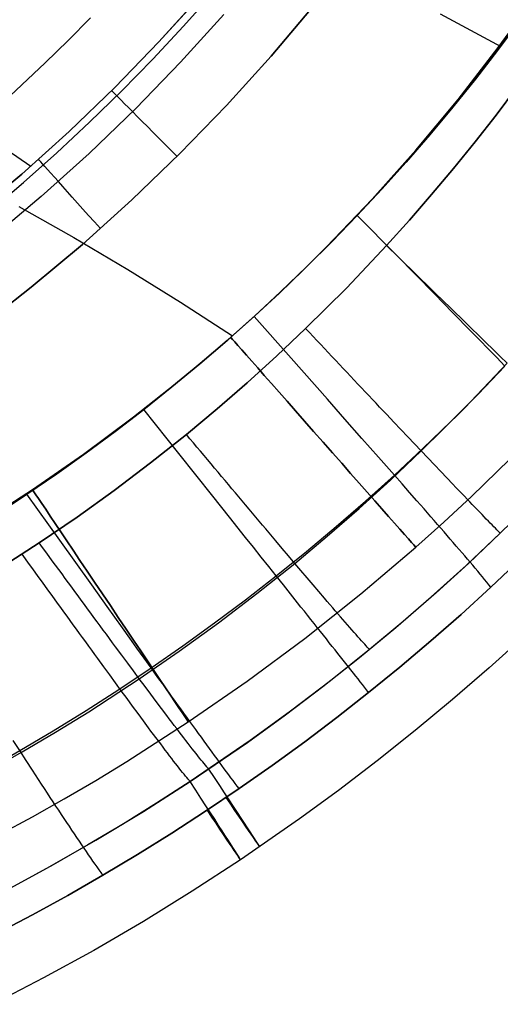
# Model space of a CAD drawing. Extents: x 35614 to 36526, y 4034 to 4838.
# Tile 43 of 79: x 36263 to 36314, y 4073 to 4178. Entities that reach past the tile are written whole.
import ezdxf

# ---------------------------------------------------------------- set-up
doc = ezdxf.new("R2010")
doc.units = 0
doc.layers.add('PREDEFINITO', color=7, linetype='CONTINUOUS')

msp = doc.modelspace()

# ---------------------------------------------------------------- linework, layer by layer
at = {"layer": 'PREDEFINITO'}
for p, q in [((36282.04, 4181.11, -310.6), (36277.47, 4176.05, -310.6)), ((36277.47, 4176.05, -310.6), (36282.04, 4181.11, -310.6)), ((36313.85, 4175.43, -380.01), (36317.96, 4181.14, -380.01)), ((36289.51, 4174.51, -319.73), (36294.12, 4179.97, -319.73)), ((36294.12, 4179.97, -319.73), (36289.51, 4174.51, -319.73)), ((36270.15, 4178.63, -229.73), (36267.74, 4176.19, -229.73)), ((36284.44, 4178.98, -317.1), (36279.8, 4173.85, -317.1)), ((36307.61, 4179.04, -99.74), (36314.11, 4175.54, -103)), ((36313.78, 4175.11, -103), (36316.09, 4178.21, -103)), ((36316.09, 4178.21, -103), (36313.78, 4175.11, -103)), ((36267.74, 4176.19, -229.73), (36265.29, 4173.78, -229.73)), ((36277.47, 4176.05, -310.6), (36272.73, 4171.16, -310.6)), ((36272.73, 4171.16, -310.6), (36277.47, 4176.05, -310.6)), ((36309.54, 4169.86, -380.01), (36313.85, 4175.43, -380.01)), ((36311.41, 4172.05, -103), (36313.78, 4175.11, -103)), ((36313.78, 4175.11, -103), (36311.41, 4172.05, -103)), ((36279.8, 4173.85, -317.1), (36274.99, 4168.88, -317.1)), ((36284.71, 4169.21, -319.73), (36289.51, 4174.51, -319.73)), ((36289.51, 4174.51, -319.73), (36284.71, 4169.21, -319.73)), ((36265.29, 4173.78, -229.73), (36262.79, 4171.42, -229.73)), ((36308.98, 4169.03, -103), (36311.41, 4172.05, -103)), ((36311.41, 4172.05, -103), (36308.98, 4169.03, -103)), ((36250.92, 4171.41, -139.73), (36263.74, 4162.73, -310.6)), ((36262.79, 4171.42, -229.73), (36260.26, 4169.11, -229.73)), ((36272.73, 4171.16, -310.6), (36267.83, 4166.43, -310.6)), ((36267.83, 4166.43, -310.6), (36272.73, 4171.16, -310.6)), ((36315.81, 4171.13, -319.73), (36313.61, 4168.19, -319.73)), ((36313.61, 4168.19, -319.73), (36315.81, 4171.13, -319.73)), ((36305.03, 4164.43, -380.01), (36309.54, 4169.86, -380.01)), ((36274.99, 4168.88, -317.1), (36270, 4164.08, -317.1)), ((36279.73, 4164.07, -319.73), (36284.71, 4169.21, -319.73)), ((36284.71, 4169.21, -319.73), (36279.73, 4164.07, -319.73)), ((36306.5, 4166.06, -103), (36308.98, 4169.03, -103)), ((36308.98, 4169.03, -103), (36306.5, 4166.06, -103)), ((36313.61, 4168.19, -319.73), (36311.36, 4165.31, -319.73)), ((36311.36, 4165.31, -319.73), (36313.61, 4168.19, -319.73)), ((36267.83, 4166.43, -310.6), (36262.76, 4161.87, -310.6)), ((36262.76, 4161.87, -310.6), (36267.83, 4166.43, -310.6)), ((36303.97, 4163.13, -103), (36306.5, 4166.06, -103)), ((36306.5, 4166.06, -103), (36303.97, 4163.13, -103)), ((36300.33, 4159.16, -380.01), (36305.03, 4164.43, -380.01)), ((36311.36, 4165.31, -319.73), (36309.06, 4162.46, -319.73)), ((36309.06, 4162.46, -319.73), (36311.36, 4165.31, -319.73)), ((36270, 4164.08, -317.1), (36264.86, 4159.45, -317.1)), ((36274.58, 4159.11, -319.73), (36279.73, 4164.07, -319.73)), ((36279.73, 4164.07, -319.73), (36274.58, 4159.11, -319.73)), ((36301.38, 4160.26, -103), (36303.97, 4163.13, -103)), ((36303.97, 4163.13, -103), (36301.38, 4160.26, -103)), ((36309.06, 4162.46, -319.73), (36306.71, 4159.66, -319.73)), ((36306.71, 4159.66, -319.73), (36309.06, 4162.46, -319.73)), ((36262.76, 4161.87, -310.6), (36257.55, 4157.49, -310.6)), ((36257.55, 4157.49, -310.6), (36262.76, 4161.87, -310.6)), ((36298.74, 4157.43, -103), (36301.38, 4160.26, -103)), ((36301.38, 4160.26, -103), (36298.74, 4157.43, -103)), ((36264.86, 4159.45, -317.1), (36259.56, 4154.99, -317.1)), ((36269.27, 4154.33, -319.73), (36274.58, 4159.11, -319.73)), ((36274.58, 4159.11, -319.73), (36269.27, 4154.33, -319.73)), ((36295.45, 4154.05, -380.01), (36300.33, 4159.16, -380.01)), ((36306.71, 4159.66, -319.73), (36304.32, 4156.91, -319.73)), ((36304.32, 4156.91, -319.73), (36306.71, 4159.66, -319.73)), ((36262.45, 4158.39, -92.22), (36268.34, 4155.07, -94.8)), ((36296.05, 4154.65, -103), (36298.74, 4157.43, -103)), ((36298.74, 4157.43, -103), (36296.05, 4154.65, -103)), ((36302.93, 4153.17, -105.8), (36298.74, 4157.43, -103)), ((36304.32, 4156.91, -319.73), (36301.88, 4154.19, -319.73)), ((36301.88, 4154.19, -319.73), (36304.32, 4156.91, -319.73)), ((36268.34, 4155.07, -94.8), (36274.12, 4151.65, -97.47)), ((36263.79, 4149.73, -319.73), (36269.27, 4154.33, -319.73)), ((36269.27, 4154.33, -319.73), (36263.79, 4149.73, -319.73)), ((36292.94, 4151.56, -380.01), (36295.45, 4154.05, -380.01)), ((36293.3, 4151.91, -103), (36296.05, 4154.65, -103)), ((36296.05, 4154.65, -103), (36293.3, 4151.91, -103)), ((36301.88, 4154.19, -319.73), (36297.61, 4149.68, -319.73)), ((36297.61, 4149.68, -319.73), (36301.88, 4154.19, -319.73)), ((36302.3, 4153.78, -319.72), (36301.88, 4154.19, -319.73)), ((36302.72, 4153.37, -319.69), (36302.3, 4153.78, -319.72)), ((36303.14, 4152.96, -319.65), (36302.72, 4153.37, -319.69)), ((36307.01, 4149.01, -108.66), (36302.93, 4153.17, -105.8)), ((36303.56, 4152.55, -319.59), (36303.14, 4152.96, -319.65)), ((36290.51, 4149.23, -103), (36293.3, 4151.91, -103)), ((36293.3, 4151.91, -103), (36290.51, 4149.23, -103)), ((36303.98, 4152.14, -319.53), (36303.56, 4152.55, -319.59)), ((36304.4, 4151.73, -319.45), (36303.98, 4152.14, -319.53)), ((36304.82, 4151.32, -319.36), (36304.4, 4151.73, -319.45)), ((36274.12, 4151.65, -97.47), (36279.79, 4148.13, -100.2)), ((36290.39, 4149.11, -380.01), (36292.94, 4151.56, -380.01)), ((36305.24, 4150.91, -319.26), (36304.82, 4151.32, -319.36)), ((36305.66, 4150.5, -319.15), (36305.24, 4150.91, -319.26)), ((36258.16, 4145.32, -319.73), (36263.79, 4149.73, -319.73)), ((36263.79, 4149.73, -319.73), (36258.16, 4145.32, -319.73)), ((36297.61, 4149.68, -319.73), (36293.2, 4145.3, -319.73)), ((36293.2, 4145.3, -319.73), (36297.61, 4149.68, -319.73)), ((36306.07, 4150.1, -319.02), (36305.66, 4150.5, -319.15)), ((36306.49, 4149.69, -318.88), (36306.07, 4150.1, -319.02)), ((36306.9, 4149.29, -318.73), (36306.49, 4149.69, -318.88)), ((36287.67, 4146.61, -103), (36290.51, 4149.23, -103)), ((36290.51, 4149.23, -103), (36287.67, 4146.61, -103)), ((36287.79, 4146.71, -380.01), (36290.39, 4149.11, -380.01)), ((36307.31, 4148.89, -318.57), (36306.9, 4149.29, -318.73)), ((36308.99, 4146.99, -110.15), (36307.01, 4149.01, -108.66)), ((36307.72, 4148.49, -318.4), (36307.31, 4148.89, -318.57)), ((36279.79, 4148.13, -100.2), (36285.35, 4144.53, -103)), ((36308.13, 4148.09, -318.22), (36307.72, 4148.49, -318.4)), ((36308.54, 4147.69, -318.02), (36308.13, 4148.09, -318.22)), ((36308.95, 4147.29, -317.82), (36308.54, 4147.69, -318.02)), ((36284.78, 4144.03, -103), (36287.67, 4146.61, -103)), ((36287.67, 4146.61, -103), (36284.78, 4144.03, -103)), ((36285.16, 4144.35, -380.01), (36287.79, 4146.71, -380.01)), ((36291.65, 4142.11, -105.79), (36287.67, 4146.61, -103)), ((36309.35, 4146.9, -317.6), (36308.95, 4147.29, -317.82)), ((36310.92, 4145.02, -111.69), (36308.99, 4146.99, -110.15)), ((36309.76, 4146.51, -317.37), (36309.35, 4146.9, -317.6)), ((36310.16, 4146.11, -317.13), (36309.76, 4146.51, -317.37)), ((36310.56, 4145.72, -316.88), (36310.16, 4146.11, -317.13)), ((36310.95, 4145.34, -316.62), (36310.56, 4145.72, -316.88)), ((36280.03, 4140, -380.01), (36285.16, 4144.35, -380.01)), ((36293.2, 4145.3, -319.73), (36290.1, 4142.36, -319.73)), ((36290.1, 4142.36, -319.73), (36293.2, 4145.3, -319.73)), ((36293.61, 4144.87, -319.72), (36293.2, 4145.3, -319.73)), ((36294.01, 4144.44, -319.69), (36293.61, 4144.87, -319.72)), ((36294.41, 4144.01, -319.65), (36294.01, 4144.44, -319.69)), ((36311.86, 4144.06, -112.48), (36310.92, 4145.02, -111.69)), ((36311.75, 4144.57, -316.06), (36310.95, 4145.34, -316.62)), ((36312.53, 4143.81, -315.47), (36311.75, 4144.57, -316.06)), ((36281.85, 4141.51, -103), (36284.78, 4144.03, -103)), ((36284.78, 4144.03, -103), (36281.85, 4141.51, -103)), ((36294.82, 4143.58, -319.59), (36294.41, 4144.01, -319.65)), ((36295.22, 4143.15, -319.53), (36294.82, 4143.58, -319.59)), ((36312.78, 4143.12, -113.3), (36311.86, 4144.06, -112.48)), ((36313.3, 4143.06, -314.83), (36312.53, 4143.81, -315.47)), ((36290.1, 4142.36, -319.73), (36286.93, 4139.49, -319.73)), ((36286.93, 4139.49, -319.73), (36290.1, 4142.36, -319.73)), ((36295.62, 4142.73, -319.45), (36295.22, 4143.15, -319.53)), ((36296.02, 4142.3, -319.36), (36295.62, 4142.73, -319.45)), ((36296.42, 4141.88, -319.26), (36296.02, 4142.3, -319.36)), ((36313.69, 4142.19, -114.14), (36312.78, 4143.12, -113.3)), ((36314.06, 4142.32, -314.15), (36313.3, 4143.06, -314.83)), ((36314.57, 4141.28, -115.02), (36313.69, 4142.19, -114.14)), ((36314.81, 4141.59, -313.44), (36314.06, 4142.32, -314.15)), ((36278.87, 4139.04, -103), (36281.85, 4141.51, -103)), ((36281.85, 4141.51, -103), (36278.87, 4139.04, -103)), ((36295.53, 4137.72, -108.65), (36291.65, 4142.11, -105.79)), ((36296.82, 4141.45, -319.15), (36296.42, 4141.88, -319.26)), ((36297.22, 4141.03, -319.02), (36296.82, 4141.45, -319.15)), ((36310.27, 4136.81, -313.44), (36314.81, 4141.59, -313.44)), ((36311.69, 4138.27, -115.01), (36314.57, 4141.28, -115.02)), ((36297.62, 4140.61, -318.88), (36297.22, 4141.03, -319.02)), ((36298.01, 4140.19, -318.74), (36297.62, 4140.61, -318.88)), ((36298.41, 4139.77, -318.57), (36298.01, 4140.19, -318.74)), ((36274.76, 4135.82, -380.01), (36280.03, 4140, -380.01)), ((36275.84, 4136.63, -103), (36278.87, 4139.04, -103)), ((36278.87, 4139.04, -103), (36275.84, 4136.63, -103)), ((36286.93, 4139.49, -319.73), (36283.7, 4136.68, -319.73)), ((36283.7, 4136.68, -319.73), (36286.93, 4139.49, -319.73)), ((36298.8, 4139.35, -318.4), (36298.41, 4139.77, -318.57)), ((36299.19, 4138.93, -318.22), (36298.8, 4139.35, -318.4)), ((36299.59, 4138.52, -318.02), (36299.19, 4138.93, -318.22)), ((36299.97, 4138.11, -317.82), (36299.59, 4138.52, -318.02)), ((36300.36, 4137.7, -317.6), (36299.97, 4138.11, -317.82)), ((36308.75, 4135.32, -115), (36311.69, 4138.27, -115.01)), ((36297.41, 4135.59, -110.13), (36295.53, 4137.72, -108.65)), ((36300.75, 4137.29, -317.37), (36300.36, 4137.7, -317.6)), ((36301.13, 4136.88, -317.13), (36300.75, 4137.29, -317.37)), ((36272.77, 4134.27, -103), (36275.84, 4136.63, -103)), ((36275.84, 4136.63, -103), (36272.77, 4134.27, -103)), ((36279.59, 4131.91, -105.78), (36275.84, 4136.63, -103)), ((36283.7, 4136.68, -319.73), (36280.41, 4133.95, -319.73)), ((36280.41, 4133.95, -319.73), (36283.7, 4136.68, -319.73)), ((36301.52, 4136.47, -316.88), (36301.13, 4136.88, -317.13)), ((36301.9, 4136.07, -316.62), (36301.52, 4136.47, -316.88)), ((36302.66, 4135.27, -316.06), (36301.9, 4136.07, -316.62)), ((36305.59, 4132.17, -313.44), (36310.27, 4136.81, -313.44)), ((36269.38, 4131.83, -380.01), (36274.76, 4135.82, -380.01)), ((36299.24, 4133.52, -111.66), (36297.41, 4135.59, -110.13)), ((36303.4, 4134.48, -315.47), (36302.66, 4135.27, -316.06)), ((36305.76, 4132.42, -114.99), (36308.75, 4135.32, -115)), ((36269.66, 4131.96, -103), (36272.77, 4134.27, -103)), ((36272.77, 4134.27, -103), (36269.66, 4131.96, -103)), ((36280.41, 4133.95, -319.73), (36276.58, 4130.9, -319.73)), ((36276.58, 4130.9, -319.73), (36280.41, 4133.95, -319.73)), ((36280.79, 4133.49, -319.72), (36280.41, 4133.95, -319.73)), ((36304.15, 4133.7, -314.83), (36303.4, 4134.48, -315.47)), ((36281.17, 4133.04, -319.69), (36280.79, 4133.49, -319.72)), ((36281.55, 4132.59, -319.65), (36281.17, 4133.04, -319.69)), ((36300.13, 4132.51, -112.46), (36299.24, 4133.52, -111.66)), ((36304.88, 4132.92, -314.15), (36304.15, 4133.7, -314.83)), ((36305.59, 4132.17, -313.44), (36304.88, 4132.92, -314.15)), ((36310.98, 4127.29, -380.01), (36316.77, 4132.94, -380.01)), ((36263.9, 4128.03, -380.01), (36269.38, 4131.83, -380.01)), ((36266.51, 4129.72, -103), (36269.66, 4131.96, -103)), ((36269.66, 4131.96, -103), (36266.51, 4129.72, -103)), ((36283.25, 4127.31, -108.63), (36279.59, 4131.91, -105.78)), ((36281.93, 4132.14, -319.6), (36281.55, 4132.59, -319.65)), ((36282.31, 4131.69, -319.53), (36281.93, 4132.14, -319.6)), ((36282.68, 4131.24, -319.45), (36282.31, 4131.69, -319.53)), ((36301.01, 4131.51, -113.27), (36300.13, 4132.51, -112.46)), ((36302.3, 4129.05, -313.44), (36305.59, 4132.17, -313.44)), ((36302.72, 4129.58, -114.99), (36305.76, 4132.42, -114.99)), ((36306.3, 4131.42, -312.68), (36305.59, 4132.17, -313.44)), ((36276.58, 4130.9, -319.73), (36272.67, 4127.94, -319.73)), ((36272.67, 4127.94, -319.73), (36276.58, 4130.9, -319.73)), ((36283.06, 4130.79, -319.36), (36282.68, 4131.24, -319.45)), ((36283.43, 4130.34, -319.26), (36283.06, 4130.79, -319.36)), ((36301.87, 4130.54, -114.12), (36301.01, 4131.51, -113.27)), ((36307, 4130.69, -311.89), (36306.3, 4131.42, -312.68)), ((36307.68, 4129.98, -311.06), (36307, 4130.69, -311.89)), ((36263.32, 4127.53, -103), (36266.51, 4129.72, -103)), ((36266.51, 4129.72, -103), (36263.32, 4127.53, -103)), ((36283.81, 4129.9, -319.15), (36283.43, 4130.34, -319.26)), ((36284.18, 4129.45, -319.02), (36283.81, 4129.9, -319.15)), ((36299.62, 4126.79, -114.98), (36302.72, 4129.58, -114.99)), ((36302.72, 4129.58, -114.99), (36301.87, 4130.54, -114.12)), ((36303.54, 4128.64, -115.89), (36302.72, 4129.58, -114.99)), ((36308.34, 4129.28, -310.2), (36307.68, 4129.98, -311.06)), ((36284.56, 4129.01, -318.89), (36284.18, 4129.45, -319.02)), ((36284.93, 4128.57, -318.74), (36284.56, 4129.01, -318.89)), ((36285.3, 4128.12, -318.58), (36284.93, 4128.57, -318.74)), ((36298.94, 4126.01, -313.44), (36302.3, 4129.05, -313.44)), ((36304.35, 4127.73, -116.83), (36303.54, 4128.64, -115.89)), ((36308.99, 4128.6, -309.29), (36308.34, 4129.28, -310.2)), ((36309.3, 4128.27, -308.83), (36308.99, 4128.6, -309.29)), ((36258.22, 4124.37, -380.01), (36263.9, 4128.03, -380.01)), ((36260.09, 4125.39, -103), (36263.32, 4127.53, -103)), ((36263.32, 4127.53, -103), (36260.09, 4125.39, -103)), ((36266.83, 4122.61, -105.77), (36263.32, 4127.53, -103)), ((36272.67, 4127.94, -319.73), (36268.69, 4125.07, -319.73)), ((36268.69, 4125.07, -319.73), (36272.67, 4127.94, -319.73)), ((36285.67, 4127.68, -318.4), (36285.3, 4128.12, -318.58)), ((36286.03, 4127.25, -318.22), (36285.67, 4127.68, -318.4)), ((36305.13, 4126.83, -117.82), (36304.35, 4127.73, -116.83)), ((36309.61, 4127.95, -308.36), (36309.3, 4128.27, -308.83)), ((36309.92, 4127.63, -307.88), (36309.61, 4127.95, -308.36)), ((36310.22, 4127.32, -307.39), (36309.92, 4127.63, -307.88)), ((36318.91, 4128.14, -297.2), (36314.07, 4123.34, -297.2)), ((36285.03, 4125.08, -110.11), (36283.25, 4127.31, -108.63)), ((36286.4, 4126.81, -318.02), (36286.03, 4127.25, -318.22)), ((36286.77, 4126.38, -317.82), (36286.4, 4126.81, -318.02)), ((36287.13, 4125.94, -317.6), (36286.77, 4126.38, -317.82)), ((36296.48, 4124.06, -114.97), (36299.62, 4126.79, -114.98)), ((36305.51, 4126.4, -118.32), (36305.13, 4126.83, -117.82)), ((36305.89, 4125.96, -118.85), (36305.51, 4126.4, -118.32)), ((36308.01, 4124.54, -380.01), (36310.98, 4127.29, -380.01)), ((36310.51, 4127.02, -306.89), (36310.22, 4127.32, -307.39)), ((36310.79, 4126.72, -306.39), (36310.51, 4127.02, -306.89)), ((36311.07, 4126.43, -305.87), (36310.79, 4126.72, -306.39)), ((36311.34, 4126.15, -305.35), (36311.07, 4126.43, -305.87)), ((36287.49, 4125.51, -317.37), (36287.13, 4125.94, -317.6)), ((36287.85, 4125.08, -317.13), (36287.49, 4125.51, -317.37)), ((36295.52, 4123.03, -313.44), (36298.94, 4126.01, -313.44)), ((36306.27, 4125.54, -119.38), (36305.89, 4125.96, -118.85)), ((36306.63, 4125.12, -119.93), (36306.27, 4125.54, -119.38)), ((36311.61, 4125.87, -304.82), (36311.34, 4126.15, -305.35)), ((36311.86, 4125.61, -304.28), (36311.61, 4125.87, -304.82)), ((36312.11, 4125.35, -303.74), (36311.86, 4125.61, -304.28)), ((36312.34, 4125.11, -303.18), (36312.11, 4125.35, -303.74)), ((36268.69, 4125.07, -319.73), (36264.64, 4122.31, -319.73)), ((36264.64, 4122.31, -319.73), (36268.69, 4125.07, -319.73)), ((36286.76, 4122.9, -111.64), (36285.03, 4125.08, -110.11)), ((36288.21, 4124.65, -316.88), (36287.85, 4125.08, -317.13)), ((36288.57, 4124.23, -316.62), (36288.21, 4124.65, -316.88)), ((36288.93, 4123.81, -316.35), (36288.57, 4124.23, -316.62)), ((36305, 4121.84, -380.01), (36308.01, 4124.54, -380.01)), ((36306.99, 4124.7, -120.49), (36306.63, 4125.12, -119.93)), ((36307.35, 4124.29, -121.07), (36306.99, 4124.7, -120.49)), ((36307.7, 4123.89, -121.66), (36307.35, 4124.29, -121.07)), ((36312.57, 4124.87, -302.62), (36312.34, 4125.11, -303.18)), ((36312.79, 4124.65, -302.05), (36312.57, 4124.87, -302.62)), ((36312.99, 4124.44, -301.47), (36312.79, 4124.65, -302.05)), ((36313.19, 4124.24, -300.89), (36312.99, 4124.44, -301.47)), ((36313.37, 4124.05, -300.29), (36313.19, 4124.24, -300.89)), ((36289.28, 4123.39, -316.07), (36288.93, 4123.81, -316.35)), ((36289.99, 4122.55, -315.47), (36289.28, 4123.39, -316.07)), ((36293.29, 4121.39, -114.97), (36296.48, 4124.06, -114.97)), ((36308.04, 4123.49, -122.27), (36307.7, 4123.89, -121.66)), ((36308.38, 4123.11, -122.89), (36308.04, 4123.49, -122.27)), ((36310.41, 4119.89, -297.2), (36314.07, 4123.34, -297.2)), ((36314.07, 4123.34, -297.2), (36310.66, 4120.12, -297.2)), ((36313.54, 4123.88, -299.69), (36313.37, 4124.05, -300.29)), ((36313.69, 4123.72, -299.08), (36313.54, 4123.88, -299.69)), ((36313.77, 4123.65, -298.77), (36313.69, 4123.72, -299.08)), ((36313.83, 4123.58, -298.46), (36313.77, 4123.65, -298.77)), ((36313.9, 4123.51, -298.15), (36313.83, 4123.58, -298.46)), ((36313.96, 4123.45, -297.84), (36313.9, 4123.51, -298.15)), ((36314.02, 4123.39, -297.52), (36313.96, 4123.45, -297.84)), ((36314.07, 4123.34, -297.2), (36314.02, 4123.39, -297.52)), ((36264.64, 4122.31, -319.73), (36259.49, 4118.99, -319.73)), ((36259.49, 4118.99, -319.73), (36264.64, 4122.31, -319.73)), ((36264.99, 4121.83, -319.72), (36264.64, 4122.31, -319.73)), ((36270.26, 4117.81, -108.62), (36266.83, 4122.61, -105.77)), ((36287.6, 4121.84, -112.44), (36286.76, 4122.9, -111.64)), ((36290.68, 4121.73, -314.83), (36289.99, 4122.55, -315.47)), ((36292.04, 4120.12, -313.44), (36295.52, 4123.03, -313.44)), ((36308.71, 4122.72, -123.54), (36308.38, 4123.11, -122.89)), ((36309.03, 4122.35, -124.2), (36308.71, 4122.72, -123.54)), ((36309.35, 4121.98, -124.89), (36309.03, 4122.35, -124.2)), ((36263.16, 4120.62, -319.72), (36262.81, 4121.1, -319.73)), ((36265.34, 4121.35, -319.69), (36264.99, 4121.83, -319.72)), ((36265.69, 4120.87, -319.65), (36265.34, 4121.35, -319.69)), ((36288.43, 4120.8, -113.25), (36287.6, 4121.84, -112.44)), ((36290.05, 4118.78, -114.96), (36293.29, 4121.39, -114.97)), ((36291.36, 4120.92, -314.15), (36290.68, 4121.73, -314.83)), ((36299.13, 4116.86, -380.01), (36305, 4121.84, -380.01)), ((36309.66, 4121.62, -125.59), (36309.35, 4121.98, -124.89)), ((36309.97, 4121.26, -126.31), (36309.66, 4121.62, -125.59)), ((36310.26, 4120.91, -127.06), (36309.97, 4121.26, -126.31)), ((36263.5, 4120.14, -319.69), (36263.16, 4120.62, -319.72)), ((36263.85, 4119.66, -319.65), (36263.5, 4120.14, -319.69)), ((36266.04, 4120.4, -319.6), (36265.69, 4120.87, -319.65)), ((36266.39, 4119.92, -319.53), (36266.04, 4120.4, -319.6)), ((36287.98, 4116.88, -313.44), (36292.04, 4120.12, -313.44)), ((36289.25, 4119.78, -114.09), (36288.43, 4120.8, -113.25)), ((36292.04, 4120.12, -313.44), (36291.36, 4120.92, -314.15)), ((36292.7, 4119.34, -312.68), (36292.04, 4120.12, -313.44)), ((36310.66, 4120.12, -297.2), (36307.18, 4116.97, -297.2)), ((36310.56, 4120.57, -127.83), (36310.26, 4120.91, -127.06)), ((36310.84, 4120.24, -128.62), (36310.56, 4120.57, -127.83)), ((36311.12, 4119.91, -129.44), (36310.84, 4120.24, -128.62)), ((36316.2, 4120.53, -137), (36313.06, 4117.56, -137)), ((36313.06, 4117.56, -137), (36316.2, 4120.53, -137)), ((36264.2, 4119.18, -319.6), (36263.85, 4119.66, -319.65)), ((36264.54, 4118.71, -319.53), (36264.2, 4119.18, -319.6)), ((36266.74, 4119.45, -319.45), (36266.39, 4119.92, -319.53)), ((36267.08, 4118.98, -319.36), (36266.74, 4119.45, -319.45)), ((36267.43, 4118.5, -319.26), (36267.08, 4118.98, -319.36)), ((36290.05, 4118.78, -114.96), (36289.25, 4119.78, -114.09)), ((36293.36, 4118.57, -311.89), (36292.7, 4119.34, -312.68)), ((36306.67, 4116.52, -297.2), (36310.41, 4119.89, -297.2)), ((36311.38, 4119.59, -130.29), (36311.12, 4119.91, -129.44)), ((36311.65, 4119.28, -131.16), (36311.38, 4119.59, -130.29)), ((36311.9, 4118.97, -132.06), (36311.65, 4119.28, -131.16)), ((36312.15, 4118.68, -132.98), (36311.9, 4118.97, -132.06)), ((36264.89, 4118.23, -319.45), (36264.54, 4118.71, -319.53)), ((36265.23, 4117.75, -319.36), (36264.89, 4118.23, -319.45)), ((36267.78, 4118.03, -319.15), (36267.43, 4118.5, -319.26)), ((36268.12, 4117.56, -319.02), (36267.78, 4118.03, -319.15)), ((36286.76, 4116.22, -114.96), (36290.05, 4118.78, -114.96)), ((36290.83, 4117.8, -115.87), (36290.05, 4118.78, -114.96)), ((36293.99, 4117.82, -311.06), (36293.36, 4118.57, -311.89)), ((36312.39, 4118.39, -133.94), (36312.15, 4118.68, -132.98)), ((36312.62, 4118.1, -134.93), (36312.39, 4118.39, -133.94)), ((36312.84, 4117.83, -135.95), (36312.62, 4118.1, -134.93)), ((36265.57, 4117.28, -319.26), (36265.23, 4117.75, -319.36)), ((36265.92, 4116.81, -319.15), (36265.57, 4117.28, -319.26)), ((36268.47, 4117.1, -318.89), (36268.12, 4117.56, -319.02)), ((36268.81, 4116.63, -318.74), (36268.47, 4117.1, -318.89)), ((36271.93, 4115.48, -110.1), (36270.26, 4117.81, -108.62)), ((36283.85, 4113.74, -313.44), (36287.98, 4116.88, -313.44)), ((36291.59, 4116.84, -116.81), (36290.83, 4117.8, -115.87)), ((36292.34, 4115.9, -117.79), (36291.59, 4116.84, -116.81)), ((36293.11, 4112.08, -380.01), (36299.13, 4116.86, -380.01)), ((36294.62, 4117.09, -310.2), (36293.99, 4117.82, -311.06)), ((36295.22, 4116.38, -309.29), (36294.62, 4117.09, -310.2)), ((36307.18, 4116.97, -297.2), (36303.64, 4113.89, -297.2)), ((36313.06, 4117.56, -137), (36309.86, 4114.65, -137)), ((36309.86, 4114.65, -137), (36313.06, 4117.56, -137)), ((36313.06, 4117.56, -137), (36312.84, 4117.83, -135.95)), ((36266.26, 4116.33, -319.02), (36265.92, 4116.81, -319.15)), ((36266.6, 4115.86, -318.89), (36266.26, 4116.33, -319.02)), ((36266.94, 4115.39, -318.74), (36266.6, 4115.86, -318.89)), ((36269.15, 4116.16, -318.58), (36268.81, 4116.63, -318.74)), ((36269.49, 4115.7, -318.41), (36269.15, 4116.16, -318.58)), ((36283.43, 4113.73, -114.95), (36286.76, 4116.22, -114.96)), ((36292.7, 4115.44, -118.3), (36292.34, 4115.9, -117.79)), ((36295.52, 4116.04, -308.83), (36295.22, 4116.38, -309.29)), ((36295.81, 4115.7, -308.36), (36295.52, 4116.04, -308.83)), ((36302.87, 4113.23, -297.2), (36306.67, 4116.52, -297.2)), ((36267.28, 4114.93, -318.58), (36266.94, 4115.39, -318.74)), ((36267.62, 4114.46, -318.41), (36267.28, 4114.93, -318.58)), ((36269.83, 4115.24, -318.22), (36269.49, 4115.7, -318.41)), ((36270.17, 4114.78, -318.03), (36269.83, 4115.24, -318.22)), ((36270.51, 4114.32, -317.82), (36270.17, 4114.78, -318.03)), ((36273.55, 4113.22, -111.63), (36271.93, 4115.48, -110.1)), ((36293.06, 4114.99, -118.82), (36292.7, 4115.44, -118.3)), ((36293.41, 4114.55, -119.36), (36293.06, 4114.99, -118.82)), ((36296.1, 4115.36, -307.88), (36295.81, 4115.7, -308.36)), ((36296.38, 4115.04, -307.39), (36296.1, 4115.36, -307.88)), ((36296.65, 4114.72, -306.89), (36296.38, 4115.04, -307.39)), ((36267.95, 4113.99, -318.22), (36267.62, 4114.46, -318.41)), ((36268.29, 4113.53, -318.03), (36267.95, 4113.99, -318.22)), ((36270.84, 4113.86, -317.6), (36270.51, 4114.32, -317.82)), ((36271.18, 4113.41, -317.37), (36270.84, 4113.86, -317.6)), ((36279.65, 4110.69, -313.44), (36283.85, 4113.74, -313.44)), ((36280.05, 4111.29, -114.95), (36283.43, 4113.73, -114.95)), ((36293.76, 4114.11, -119.9), (36293.41, 4114.55, -119.36)), ((36294.11, 4113.67, -120.47), (36293.76, 4114.11, -119.9)), ((36294.45, 4113.25, -121.04), (36294.11, 4113.67, -120.47)), ((36296.92, 4114.4, -306.39), (36296.65, 4114.72, -306.89)), ((36297.19, 4114.1, -305.87), (36296.92, 4114.4, -306.39)), ((36297.44, 4113.81, -305.35), (36297.19, 4114.1, -305.87)), ((36297.69, 4113.52, -304.82), (36297.44, 4113.81, -305.35)), ((36303.64, 4113.89, -297.2), (36300.04, 4110.88, -297.2)), ((36309.86, 4114.65, -137), (36306.61, 4111.8, -137)), ((36306.61, 4111.8, -137), (36309.86, 4114.65, -137)), ((36268.62, 4113.07, -317.82), (36268.29, 4113.53, -318.03)), ((36268.95, 4112.61, -317.6), (36268.62, 4113.07, -317.82)), ((36269.29, 4112.16, -317.37), (36268.95, 4112.61, -317.6)), ((36271.51, 4112.96, -317.13), (36271.18, 4113.41, -317.37)), ((36271.84, 4112.51, -316.88), (36271.51, 4112.96, -317.13)), ((36274.34, 4112.11, -112.42), (36273.55, 4113.22, -111.63)), ((36294.78, 4112.83, -121.64), (36294.45, 4113.25, -121.04)), ((36295.11, 4112.42, -122.25), (36294.78, 4112.83, -121.64)), ((36297.93, 4113.24, -304.28), (36297.69, 4113.52, -304.82)), ((36298.16, 4112.98, -303.74), (36297.93, 4113.24, -304.28)), ((36298.39, 4112.72, -303.18), (36298.16, 4112.98, -303.74)), ((36298.6, 4112.48, -302.62), (36298.39, 4112.72, -303.18)), ((36298.99, 4110.03, -297.2), (36302.87, 4113.23, -297.2)), ((36269.62, 4111.7, -317.13), (36269.29, 4112.16, -317.37)), ((36269.94, 4111.25, -316.88), (36269.62, 4111.7, -317.13)), ((36272.17, 4112.06, -316.62), (36271.84, 4112.51, -316.88)), ((36272.5, 4111.61, -316.35), (36272.17, 4112.06, -316.62)), ((36272.83, 4111.17, -316.07), (36272.5, 4111.61, -316.35)), ((36275.12, 4111.03, -113.24), (36274.34, 4112.11, -112.42)), ((36286.94, 4107.5, -380.01), (36293.11, 4112.08, -380.01)), ((36295.43, 4112.01, -122.87), (36295.11, 4112.42, -122.25)), ((36295.74, 4111.61, -123.52), (36295.43, 4112.01, -122.87)), ((36296.06, 4111.22, -124.18), (36295.74, 4111.61, -123.52)), ((36298.81, 4112.24, -302.05), (36298.6, 4112.48, -302.62)), ((36299, 4112.02, -301.47), (36298.81, 4112.24, -302.05)), ((36299.19, 4111.81, -300.89), (36299, 4112.02, -301.47)), ((36299.36, 4111.62, -300.29), (36299.19, 4111.81, -300.89)), ((36299.53, 4111.44, -299.69), (36299.36, 4111.62, -300.29)), ((36306.61, 4111.8, -137), (36303.3, 4109, -137)), ((36303.3, 4109, -137), (36306.61, 4111.8, -137)), ((36316.72, 4112.41, -208.44), (36312.86, 4108.92, -208.44)), ((36270.27, 4110.8, -316.62), (36269.94, 4111.25, -316.88)), ((36270.6, 4110.35, -316.35), (36270.27, 4110.8, -316.62)), ((36273.48, 4110.29, -315.47), (36272.83, 4111.17, -316.07)), ((36275.88, 4109.96, -114.08), (36275.12, 4111.03, -113.24)), ((36275.37, 4107.74, -313.44), (36279.65, 4110.69, -313.44)), ((36276.63, 4108.92, -114.95), (36280.05, 4111.29, -114.95)), ((36300.04, 4110.88, -297.2), (36295.85, 4107.53, -297.2)), ((36296.36, 4110.84, -124.87), (36296.06, 4111.22, -124.18)), ((36296.66, 4110.46, -125.57), (36296.36, 4110.84, -124.87)), ((36299.68, 4111.27, -299.08), (36299.53, 4111.44, -299.69)), ((36299.81, 4111.13, -298.46), (36299.68, 4111.27, -299.08)), ((36299.88, 4111.06, -298.15), (36299.81, 4111.13, -298.46)), ((36299.94, 4110.99, -297.84), (36299.88, 4111.06, -298.15)), ((36299.99, 4110.94, -297.52), (36299.94, 4110.99, -297.84)), ((36300.04, 4110.88, -297.2), (36299.99, 4110.94, -297.52)), ((36270.92, 4109.91, -316.07), (36270.6, 4110.35, -316.35)), ((36271.56, 4109.02, -315.47), (36270.92, 4109.91, -316.07)), ((36274.12, 4109.43, -314.83), (36273.48, 4110.29, -315.47)), ((36276.63, 4108.92, -114.95), (36275.88, 4109.96, -114.08)), ((36295.05, 4106.9, -297.2), (36298.99, 4110.03, -297.2)), ((36296.95, 4110.09, -126.29), (36296.66, 4110.46, -125.57)), ((36297.24, 4109.73, -127.04), (36296.95, 4110.09, -126.29)), ((36297.52, 4109.38, -127.81), (36297.24, 4109.73, -127.04)), ((36272.2, 4108.15, -314.83), (36271.56, 4109.02, -315.47)), ((36273.17, 4106.6, -114.94), (36276.63, 4108.92, -114.95)), ((36274.75, 4108.58, -314.16), (36274.12, 4109.43, -314.83)), ((36275.37, 4107.74, -313.44), (36274.75, 4108.58, -314.16)), ((36277.37, 4107.89, -115.85), (36276.63, 4108.92, -114.95)), ((36297.79, 4109.03, -128.61), (36297.52, 4109.38, -127.81)), ((36298.06, 4108.69, -129.43), (36297.79, 4109.03, -128.61)), ((36298.32, 4108.36, -130.27), (36298.06, 4108.69, -129.43)), ((36303.3, 4109, -137), (36299.95, 4106.27, -137)), ((36299.95, 4106.27, -137), (36303.3, 4109, -137)), ((36312.86, 4108.92, -208.44), (36308.94, 4105.51, -208.44)), ((36269.94, 4104.2, -313.44), (36275.37, 4107.74, -313.44)), ((36272.82, 4107.3, -314.16), (36272.2, 4108.15, -314.83)), ((36275.99, 4106.92, -312.68), (36275.37, 4107.74, -313.44)), ((36278.09, 4106.9, -116.79), (36277.37, 4107.89, -115.85)), ((36280.62, 4103.12, -380.01), (36286.94, 4107.5, -380.01)), ((36295.85, 4107.53, -297.2), (36291.58, 4104.27, -297.2)), ((36298.57, 4108.04, -131.15), (36298.32, 4108.36, -130.27)), ((36298.82, 4107.72, -132.05), (36298.57, 4108.04, -131.15)), ((36299.06, 4107.42, -132.98), (36298.82, 4107.72, -132.05)), ((36299.29, 4107.12, -133.93), (36299.06, 4107.42, -132.98)), ((36269.67, 4104.35, -114.94), (36273.17, 4106.6, -114.94)), ((36273.44, 4106.45, -313.44), (36272.82, 4107.3, -314.16)), ((36274.05, 4105.63, -312.68), (36273.44, 4106.45, -313.44)), ((36276.59, 4106.11, -311.89), (36275.99, 4106.92, -312.68)), ((36278.79, 4105.92, -117.77), (36278.09, 4106.9, -116.79)), ((36291.04, 4103.87, -297.2), (36295.05, 4106.9, -297.2)), ((36299.52, 4106.83, -134.92), (36299.29, 4107.12, -133.93)), ((36299.74, 4106.54, -135.95), (36299.52, 4106.83, -134.92)), ((36299.95, 4106.27, -137), (36299.74, 4106.54, -135.95)), ((36274.64, 4104.82, -311.89), (36274.05, 4105.63, -312.68)), ((36277.18, 4105.32, -311.06), (36276.59, 4106.11, -311.89)), ((36277.75, 4104.55, -310.19), (36277.18, 4105.32, -311.06)), ((36279.13, 4105.45, -118.28), (36278.79, 4105.92, -117.77)), ((36279.47, 4104.98, -118.8), (36279.13, 4105.45, -118.28)), ((36299.95, 4106.27, -137), (36296.55, 4103.6, -137)), ((36296.55, 4103.6, -137), (36299.95, 4106.27, -137)), ((36308.94, 4105.51, -208.44), (36304.94, 4102.18, -208.44)), ((36266.13, 4102.17, -114.94), (36269.67, 4104.35, -114.94)), ((36266.4, 4102.02, -313.44), (36269.94, 4104.2, -313.44)), ((36275.23, 4104.02, -311.06), (36274.64, 4104.82, -311.89)), ((36278.31, 4103.81, -309.29), (36277.75, 4104.55, -310.19)), ((36279.81, 4104.51, -119.34), (36279.47, 4104.98, -118.8)), ((36280.14, 4104.06, -119.89), (36279.81, 4104.51, -119.34)), ((36291.58, 4104.27, -297.2), (36287.24, 4101.11, -297.2)), ((36274.04, 4098.87, -380.01), (36280.62, 4103.12, -380.01)), ((36275.8, 4103.25, -310.19), (36275.23, 4104.02, -311.06)), ((36276.35, 4102.5, -309.29), (36275.8, 4103.25, -310.19)), ((36278.58, 4103.45, -308.83), (36278.31, 4103.81, -309.29)), ((36278.85, 4103.09, -308.36), (36278.58, 4103.45, -308.83)), ((36280.46, 4103.61, -120.45), (36280.14, 4104.06, -119.89)), ((36280.78, 4103.17, -121.03), (36280.46, 4103.61, -120.45)), ((36281.1, 4102.73, -121.62), (36280.78, 4103.17, -121.03)), ((36286.96, 4100.92, -297.2), (36291.04, 4103.87, -297.2)), ((36296.55, 4103.6, -137), (36293.1, 4100.99, -137)), ((36293.1, 4100.99, -137), (36296.55, 4103.6, -137)), ((36262.55, 4100.04, -114.94), (36266.13, 4102.17, -114.94)), ((36276.62, 4102.14, -308.83), (36276.35, 4102.5, -309.29)), ((36276.89, 4101.78, -308.36), (36276.62, 4102.14, -308.83)), ((36279.12, 4102.74, -307.88), (36278.85, 4103.09, -308.36)), ((36279.38, 4102.4, -307.39), (36279.12, 4102.74, -307.88)), ((36279.63, 4102.06, -306.89), (36279.38, 4102.4, -307.39)), ((36279.88, 4101.74, -306.39), (36279.63, 4102.06, -306.89)), ((36281.41, 4102.3, -122.23), (36281.1, 4102.73, -121.62)), ((36281.72, 4101.88, -122.86), (36281.41, 4102.3, -122.23)), ((36304.94, 4102.18, -208.44), (36300.87, 4098.94, -208.44)), ((36262.55, 4100.04, -114.94), (36261.85, 4101.12, -114.07)), ((36262.81, 4099.91, -313.44), (36266.4, 4102.02, -313.44)), ((36277.15, 4101.43, -307.88), (36276.89, 4101.78, -308.36)), ((36277.41, 4101.09, -307.39), (36277.15, 4101.43, -307.88)), ((36277.66, 4100.75, -306.89), (36277.41, 4101.09, -307.39)), ((36280.13, 4101.42, -305.87), (36279.88, 4101.74, -306.39)), ((36280.36, 4101.11, -305.35), (36280.13, 4101.42, -305.87)), ((36280.6, 4100.81, -304.82), (36280.36, 4101.11, -305.35)), ((36287.24, 4101.11, -297.2), (36280.83, 4096.72, -297.2)), ((36282.02, 4101.47, -123.5), (36281.72, 4101.88, -122.86)), ((36282.31, 4101.06, -124.17), (36282.02, 4101.47, -123.5)), ((36282.6, 4100.66, -124.85), (36282.31, 4101.06, -124.17)), ((36258.93, 4097.98, -114.94), (36262.55, 4100.04, -114.94)), ((36263.23, 4098.98, -115.84), (36262.55, 4100.04, -114.94)), ((36277.91, 4100.42, -306.38), (36277.66, 4100.75, -306.89)), ((36278.15, 4100.1, -305.87), (36277.91, 4100.42, -306.38)), ((36278.38, 4099.79, -305.35), (36278.15, 4100.1, -305.87)), ((36280.82, 4100.52, -304.28), (36280.6, 4100.81, -304.82)), ((36281.04, 4100.24, -303.73), (36280.82, 4100.52, -304.28)), ((36280.83, 4096.72, -297.2), (36286.96, 4100.92, -297.2)), ((36281.25, 4099.97, -303.18), (36281.04, 4100.24, -303.73)), ((36281.45, 4099.72, -302.62), (36281.25, 4099.97, -303.18)), ((36282.89, 4100.27, -125.56), (36282.6, 4100.66, -124.85)), ((36283.17, 4099.89, -126.28), (36282.89, 4100.27, -125.56)), ((36293.1, 4100.99, -137), (36289.61, 4098.44, -137)), ((36289.61, 4098.44, -137), (36293.1, 4100.99, -137)), ((36259.19, 4097.86, -313.44), (36262.81, 4099.91, -313.44)), ((36263.9, 4097.95, -116.78), (36263.23, 4098.98, -115.84)), ((36278.61, 4099.49, -304.82), (36278.38, 4099.79, -305.35)), ((36278.84, 4099.2, -304.28), (36278.61, 4099.49, -304.82)), ((36279.05, 4098.92, -303.73), (36278.84, 4099.2, -304.28)), ((36279.26, 4098.65, -303.18), (36279.05, 4098.92, -303.73)), ((36281.64, 4099.47, -302.05), (36281.45, 4099.72, -302.62)), ((36281.83, 4099.24, -301.47), (36281.64, 4099.47, -302.05)), ((36282, 4099.03, -300.88), (36281.83, 4099.24, -301.47)), ((36282.17, 4098.82, -300.29), (36282, 4099.03, -300.88)), ((36283.44, 4099.52, -127.03), (36283.17, 4099.89, -126.28)), ((36283.71, 4099.15, -127.8), (36283.44, 4099.52, -127.03)), ((36283.97, 4098.79, -128.6), (36283.71, 4099.15, -127.8)), ((36300.87, 4098.94, -208.44), (36296.73, 4095.78, -208.44)), ((36264.56, 4096.94, -117.77), (36263.9, 4097.95, -116.78)), ((36270.69, 4096.84, -380.01), (36274.04, 4098.87, -380.01)), ((36279.46, 4098.39, -302.62), (36279.26, 4098.65, -303.18)), ((36279.65, 4098.15, -302.05), (36279.46, 4098.39, -302.62)), ((36279.83, 4097.92, -301.47), (36279.65, 4098.15, -302.05)), ((36280.01, 4097.7, -300.88), (36279.83, 4097.92, -301.47)), ((36282.32, 4098.64, -299.69), (36282.17, 4098.82, -300.29)), ((36282.46, 4098.47, -299.08), (36282.32, 4098.64, -299.69)), ((36282.6, 4098.31, -298.46), (36282.46, 4098.47, -299.08)), ((36282.66, 4098.24, -298.15), (36282.6, 4098.31, -298.46)), ((36282.72, 4098.17, -297.84), (36282.66, 4098.24, -298.15)), ((36282.77, 4098.11, -297.52), (36282.72, 4098.17, -297.84)), ((36282.82, 4098.06, -297.2), (36282.77, 4098.11, -297.52)), ((36284.23, 4098.44, -129.42), (36283.97, 4098.79, -128.6)), ((36284.48, 4098.1, -130.26), (36284.23, 4098.44, -129.42)), ((36284.72, 4097.77, -131.14), (36284.48, 4098.1, -130.26)), ((36289.61, 4098.44, -137), (36286.07, 4095.96, -137)), ((36286.07, 4095.96, -137), (36289.61, 4098.44, -137)), ((36264.88, 4096.45, -118.27), (36264.56, 4096.94, -117.77)), ((36267.31, 4094.86, -380.01), (36270.69, 4096.84, -380.01)), ((36280.17, 4097.5, -300.29), (36280.01, 4097.7, -300.88)), ((36280.33, 4097.31, -299.69), (36280.17, 4097.5, -300.29)), ((36280.47, 4097.14, -299.08), (36280.33, 4097.31, -299.69)), ((36280.6, 4096.98, -298.46), (36280.47, 4097.14, -299.08)), ((36280.66, 4096.91, -298.15), (36280.6, 4096.98, -298.46)), ((36280.72, 4096.84, -297.84), (36280.66, 4096.91, -298.15)), ((36280.78, 4096.78, -297.52), (36280.72, 4096.84, -297.84)), ((36280.83, 4096.72, -297.2), (36280.78, 4096.78, -297.52)), ((36284.96, 4097.45, -132.04), (36284.72, 4097.77, -131.14)), ((36285.19, 4097.13, -132.97), (36284.96, 4097.45, -132.04)), ((36285.42, 4096.82, -133.93), (36285.19, 4097.13, -132.97)), ((36285.64, 4096.53, -134.92), (36285.42, 4096.82, -133.93)), ((36265.2, 4095.96, -118.8), (36264.88, 4096.45, -118.27)), ((36265.51, 4095.48, -119.33), (36265.2, 4095.96, -118.8)), ((36275.81, 4093.51, -297.2), (36280.83, 4096.72, -297.2)), ((36280.83, 4096.72, -297.2), (36277.22, 4094.39, -297.2)), ((36286.07, 4095.96, -137), (36282.48, 4093.54, -137)), ((36282.48, 4093.54, -137), (36286.07, 4095.96, -137)), ((36285.86, 4096.24, -135.94), (36285.64, 4096.53, -134.92)), ((36286.07, 4095.96, -137), (36285.86, 4096.24, -135.94)), ((36296.73, 4095.78, -208.44), (36292.53, 4092.71, -208.44)), ((36263.9, 4092.94, -380.01), (36267.31, 4094.86, -380.01)), ((36265.82, 4095.01, -119.88), (36265.51, 4095.48, -119.33)), ((36266.13, 4094.55, -120.44), (36265.82, 4095.01, -119.88)), ((36266.43, 4094.09, -121.02), (36266.13, 4094.55, -120.44)), ((36266.73, 4093.64, -121.61), (36266.43, 4094.09, -121.02)), ((36267.02, 4093.2, -122.22), (36266.73, 4093.64, -121.61)), ((36277.22, 4094.39, -297.2), (36273.56, 4092.12, -297.2)), ((36260.45, 4091.09, -380.01), (36263.9, 4092.94, -380.01)), ((36267.31, 4092.76, -122.85), (36267.02, 4093.2, -122.22)), ((36267.59, 4092.34, -123.49), (36267.31, 4092.76, -122.85)), ((36270.72, 4090.42, -297.2), (36275.81, 4093.51, -297.2)), ((36282.48, 4093.54, -137), (36278.85, 4091.18, -137)), ((36278.85, 4091.18, -137), (36282.48, 4093.54, -137)), ((36292.53, 4092.71, -208.44), (36286.22, 4088.33, -208.44)), ((36267.87, 4091.92, -124.16), (36267.59, 4092.34, -123.49)), ((36268.15, 4091.51, -124.84), (36267.87, 4091.92, -124.16)), ((36268.42, 4091.11, -125.55), (36268.15, 4091.51, -124.84)), ((36273.56, 4092.12, -297.2), (36269.86, 4089.92, -297.2)), ((36268.68, 4090.71, -126.27), (36268.42, 4091.11, -125.55)), ((36268.94, 4090.33, -127.02), (36268.68, 4090.71, -126.27)), ((36278.85, 4091.18, -137), (36275.19, 4088.9, -137)), ((36275.19, 4088.9, -137), (36278.85, 4091.18, -137)), ((36265.54, 4087.47, -297.2), (36270.72, 4090.42, -297.2)), ((36269.86, 4089.92, -297.2), (36266.12, 4087.79, -297.2)), ((36269.2, 4089.95, -127.8), (36268.94, 4090.33, -127.02)), ((36269.45, 4089.58, -128.59), (36269.2, 4089.95, -127.8)), ((36269.69, 4089.22, -129.41), (36269.45, 4089.58, -128.59)), ((36269.93, 4088.87, -130.26), (36269.69, 4089.22, -129.41)), ((36270.17, 4088.53, -131.13), (36269.93, 4088.87, -130.26)), ((36270.4, 4088.2, -132.04), (36270.17, 4088.53, -131.13)), ((36275.19, 4088.9, -137), (36271.47, 4086.67, -137)), ((36271.47, 4086.67, -137), (36275.19, 4088.9, -137)), ((36286.22, 4088.33, -208.44), (36281.05, 4084.96, -208.44)), ((36260.29, 4084.65, -297.2), (36265.54, 4087.47, -297.2)), ((36266.12, 4087.79, -297.2), (36262.34, 4085.73, -297.2)), ((36270.62, 4087.87, -132.97), (36270.4, 4088.2, -132.04)), ((36270.84, 4087.56, -133.93), (36270.62, 4087.87, -132.97)), ((36271.06, 4087.26, -134.92), (36270.84, 4087.56, -133.93)), ((36271.47, 4086.67, -137), (36267.72, 4084.52, -137)), ((36267.72, 4084.52, -137), (36271.47, 4086.67, -137)), ((36271.27, 4086.96, -135.94), (36271.06, 4087.26, -134.92)), ((36271.47, 4086.67, -137), (36271.27, 4086.96, -135.94)), ((36267.72, 4084.52, -137), (36263.93, 4082.44, -137)), ((36263.93, 4082.44, -137), (36267.72, 4084.52, -137)), ((36281.05, 4084.96, -208.44), (36275.81, 4081.73, -208.44)), ((36263.93, 4082.44, -137), (36260.1, 4080.43, -137)), ((36260.1, 4080.43, -137), (36263.93, 4082.44, -137)), ((36275.81, 4081.73, -208.44), (36270.48, 4078.62, -208.44)), ((36270.48, 4078.62, -208.44), (36265.08, 4075.66, -208.44)), ((36265.08, 4075.66, -208.44), (36259.61, 4072.83, -208.44))]:
    msp.add_line(p, q, dxfattribs=at)
at = {"layer": 'PREDEFINITO', "extrusion": (0.750222, 0.661186, 2.08941e-07)}
msp.add_circle((-20897.04, -380.02, 29962.12), 15, dxfattribs=at)
at = {"layer": 'PREDEFINITO', "extrusion": (0.830336, 0.557263, 2.09837e-07)}
msp.add_circle((-16795.87, -380.02, 32411.63), 15, dxfattribs=at)
at = {"layer": 'PREDEFINITO', "extrusion": (3.24248e-08, 4.02705e-16, 1)}
msp.add_arc((36132.05, 4312.19, -319.73), 200, 270, 360, dxfattribs=at)
at = {"layer": 'PREDEFINITO', "extrusion": (3.24248e-08, -2.05302e-16, 1)}
msp.add_arc((36132.05, 4312.19, -139.73), 184.25, 270, 360, dxfattribs=at)
at = {"layer": 'PREDEFINITO', "extrusion": (0.709628, 0.704576, 1.11235e-07)}
msp.add_arc((-22606.9, -309.73, 28678.58), 10, 270, 354.9889, dxfattribs=at)
at = {"layer": 'PREDEFINITO', "extrusion": (0.746652, 0.665214, 1.30121e-07)}
msp.add_arc((-21025.02, -309.73, 29846.61), 10, 270, 354.9873, dxfattribs=at)
at = {"layer": 'PREDEFINITO', "extrusion": (0.831524, 0.555487, 0.001142)}
msp.add_arc((-16355.62, -245.4, 32446.13), 401.35, 169.7591, 192.7894, dxfattribs=at)
at = {"layer": 'PREDEFINITO', "extrusion": (0.836151, 0.548498, 0.001132)}
msp.add_arc((-16083.81, -245.23, 32582.96), 400.66, 169.7412, 192.8117, dxfattribs=at)

doc.saveas('drawing.dxf')
